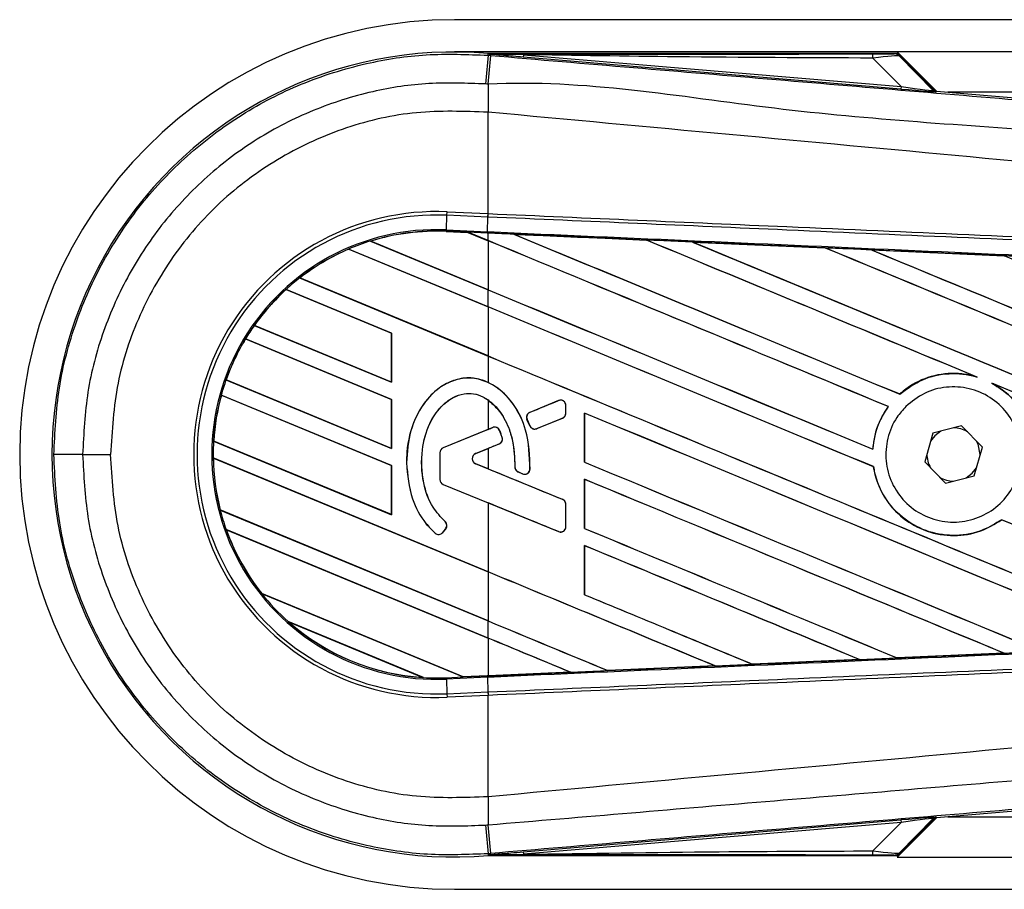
# Model space of a CAD drawing. Header units: millimetres. Extents: x 0 to 420, y 0 to 297.
# Tile 7 of 12: x 56.04 to 65.27, y 226.59 to 234.74. Entities that reach past the tile are written whole.
import ezdxf

# ---------------------------------------------------------------- set-up
doc = ezdxf.new("R2010")
doc.units = ezdxf.units.MM

msp = doc.modelspace()

# ---------------------------------------------------------------- linework, layer by layer
at = {"color": 7, "linetype": 'Continuous', "lineweight": 25}
for p, q in [((205.4823, 234.7443), (60.1138, 234.7443)), ((64.2666, 234.4423), (60.1138, 234.4423)), ((60.4294, 234.4107), (60.4309, 234.4283)), ((60.4294, 234.4107), (60.4539, 234.4086)), ((60.4309, 234.4283), (60.4316, 234.4282)), ((60.4316, 234.4283), (60.4316, 234.4282)), ((60.4389, 234.421), (60.4316, 234.4283)), ((64.2597, 234.4283), (60.4316, 234.4283)), ((60.439, 234.4203), (60.4316, 234.4282)), ((60.439, 234.4203), (60.4389, 234.421)), ((60.7603, 234.4161), (60.7583, 234.3932)), ((64.3022, 234.0944), (60.7583, 234.3932)), ((60.7603, 234.4161), (64.3042, 234.1173)), ((205.3888, 234.4423), (64.2666, 234.4423)), ((64.6351, 234.0738), (64.2666, 234.4423)), ((64.6079, 234.0868), (64.2712, 234.4235)), ((64.287, 234.4023), (64.6055, 234.0817)), ((64.3042, 234.1173), (64.0387, 234.3845)), ((64.3042, 234.1173), (64.3022, 234.0944)), ((64.6055, 234.0817), (64.6079, 234.0868)), ((64.6361, 234.0737), (64.6338, 234.0686)), ((64.6361, 234.0737), (73.5937, 233.3184)), ((88.0513, 234.0648), (64.7423, 234.0648)), ((60.4292, 233.8768), (60.429, 233.8768)), ((60.4292, 232.926), (60.4292, 233.8768)), ((60.0382, 232.7733), (60.0442, 232.9107)), ((60.0442, 232.9107), (60.0456, 232.9428)), ((60.4278, 232.894), (60.0442, 232.9107)), ((60.0456, 232.9428), (60.4292, 232.926)), ((60.4278, 232.894), (60.4292, 232.926)), ((60.43, 232.926), (60.4292, 232.926)), ((60.4226, 232.7565), (60.4286, 232.8939)), ((60.4286, 232.8939), (60.4278, 232.894)), ((60.0376, 232.7601), (60.0382, 232.7733)), ((60.0376, 232.7601), (60.2391, 232.7513)), ((60.2392, 232.7513), (60.0376, 232.7601)), ((60.0376, 232.7601), (60.0376, 232.7601)), ((60.0376, 232.7601), (60.0376, 232.7588)), ((60.0376, 232.7588), (60.2408, 232.7499)), ((60.0382, 232.7733), (60.4226, 232.7565)), ((60.4221, 232.7433), (60.2391, 232.7513)), ((60.4292, 232.6726), (60.2391, 232.7513)), ((60.2408, 232.7499), (60.2392, 232.7513)), ((60.2408, 232.7499), (60.4292, 232.6719)), ((60.4292, 232.743), (60.4221, 232.7433)), ((60.4292, 232.6726), (60.4292, 232.743)), ((60.6707, 232.7324), (60.6705, 232.7325)), ((60.6707, 232.7324), (60.6761, 232.7309)), ((59.3261, 232.6682), (60.4292, 232.2113)), ((59.3262, 232.6682), (59.3261, 232.6682)), ((59.329, 232.6677), (59.3262, 232.6682)), ((60.4292, 232.212), (59.329, 232.6677)), ((60.4292, 232.6719), (60.4292, 232.212)), ((61.9155, 232.678), (61.9156, 232.6779)), ((61.9172, 232.6766), (61.9156, 232.6779)), ((62.3478, 232.659), (63.5923, 232.6043)), ((62.3479, 232.6589), (62.3478, 232.659)), ((62.3479, 232.6589), (62.3533, 232.6574)), ((59.1217, 232.593), (59.1226, 232.592)), ((59.1217, 232.593), (59.1217, 232.593)), ((60.4292, 232.0514), (59.1217, 232.593)), ((59.1226, 232.592), (60.4292, 232.0507)), ((63.5923, 232.6043), (63.5925, 232.6042)), ((63.5941, 232.6028), (63.5925, 232.6042)), ((64.0265, 232.5851), (65.2695, 232.5302)), ((64.0268, 232.585), (64.0265, 232.5851)), ((64.0268, 232.585), (64.0322, 232.5835)), ((65.2695, 232.5302), (65.2699, 232.53)), ((65.2714, 232.5287), (65.2699, 232.53)), ((58.6618, 232.3222), (60.4292, 231.5902)), ((58.6619, 232.3222), (58.6618, 232.3222)), ((58.6638, 232.3221), (58.6619, 232.3222)), ((60.4292, 231.5909), (58.6638, 232.3221)), ((59.5244, 231.8051), (58.5345, 232.2151)), ((58.5345, 232.2151), (58.5346, 232.2151)), ((58.5346, 232.2151), (58.5354, 232.2141)), ((58.5354, 232.2141), (59.5231, 231.8049)), ((60.4292, 232.0514), (60.4292, 232.2113)), ((60.4292, 232.0507), (60.4292, 231.5909)), ((58.2361, 231.8774), (59.5244, 231.3438)), ((58.2362, 231.8774), (58.2361, 231.8774)), ((58.2378, 231.8775), (58.2362, 231.8774)), ((59.5231, 231.3451), (58.2378, 231.8775)), ((59.5244, 231.8051), (59.5231, 231.8049)), ((59.5231, 231.8049), (59.5231, 231.3451)), ((59.5244, 231.3438), (59.5244, 231.8051)), ((59.5244, 231.1839), (58.1537, 231.7517)), ((58.1537, 231.7517), (58.1538, 231.7517)), ((58.1538, 231.7517), (58.1546, 231.7506)), ((58.1546, 231.7506), (59.5231, 231.1838)), ((60.4292, 231.5902), (60.4292, 231.3431)), ((57.9726, 231.3662), (57.9712, 231.3661)), ((57.9712, 231.3661), (59.5244, 230.7227)), ((57.9712, 231.3661), (57.9712, 231.3661)), ((59.5231, 230.7239), (57.9726, 231.3662)), ((59.5231, 231.3451), (59.5244, 231.3438)), ((64.9995, 231.3991), (65.0164, 231.3928)), ((65.1532, 231.3361), (65.1697, 231.3286)), ((59.5244, 230.5628), (57.9267, 231.2246)), ((57.9267, 231.2246), (57.9277, 231.2235)), ((57.9267, 231.2246), (57.9267, 231.2246)), ((57.9277, 231.2235), (59.5231, 230.5626)), ((59.5244, 231.1839), (59.5231, 231.1838)), ((59.5231, 231.1838), (59.5231, 230.7239)), ((59.5244, 230.7227), (59.5244, 231.1839)), ((60.4292, 231.1782), (60.4292, 230.9027)), ((61.0909, 231.1721), (60.8218, 231.0622)), ((61.0909, 231.1721), (61.0907, 231.1728)), ((64.2909, 231.2334), (64.2901, 231.2345)), ((60.8218, 231.0622), (60.8216, 231.0629)), ((61.1594, 231.0548), (61.1594, 231.1262)), ((61.1594, 231.1262), (61.16, 231.1262)), ((61.16, 231.0548), (61.16, 231.1262)), ((64.1828, 231.1166), (64.1845, 231.1166)), ((60.795, 230.9967), (60.7943, 230.9964)), ((60.8204, 230.9357), (60.7943, 230.9964)), ((60.795, 230.9967), (60.821, 230.936)), ((60.8854, 230.9096), (61.1285, 231.0089)), ((61.1285, 231.0089), (61.1287, 231.0083)), ((61.1594, 231.0548), (61.16, 231.0548)), ((61.334, 231.0555), (61.334, 230.5943)), ((61.3353, 231.0543), (61.334, 231.0555)), ((61.3353, 230.5944), (61.3353, 231.0543)), ((60.4292, 230.9027), (60.0077, 230.7306)), ((60.4729, 230.9198), (60.0079, 230.73)), ((60.4729, 230.9198), (60.4727, 230.9204)), ((60.5376, 230.8927), (60.5382, 230.893)), ((60.821, 230.936), (60.8204, 230.9357)), ((60.8854, 230.9096), (60.8857, 230.909)), ((64.8706, 230.9356), (64.6002, 230.8665)), ((65.0655, 230.736), (64.8706, 230.9356)), ((57.8562, 230.7933), (57.8549, 230.7931)), ((57.8549, 230.7931), (59.5244, 230.1015)), ((57.8549, 230.7931), (57.8549, 230.7931)), ((59.5231, 230.1028), (57.8562, 230.7933)), ((60.5614, 230.8261), (60.5621, 230.8263)), ((64.6002, 230.8665), (64.5249, 230.5979)), ((59.5231, 230.7239), (59.5244, 230.7227)), ((60.0079, 230.73), (60.0077, 230.7306)), ((60.313, 230.6759), (60.5327, 230.7656)), ((60.3132, 230.6753), (60.4292, 230.7227)), ((60.4292, 230.7227), (60.4292, 230.5324)), ((60.5327, 230.7656), (60.533, 230.765)), ((64.0385, 230.7168), (64.0373, 230.718)), ((64.9901, 230.4674), (65.0655, 230.736)), ((56.6268, 230.6669), (56.8895, 230.6669)), ((57.8513, 230.6347), (57.8514, 230.6347)), ((60.4292, 229.5669), (57.8513, 230.6347)), ((57.8514, 230.6347), (57.8527, 230.6334)), ((57.8527, 230.6334), (60.4292, 229.5662)), ((59.9771, 230.684), (59.9764, 230.684)), ((59.9764, 230.684), (59.9764, 230.4323)), ((59.9771, 230.684), (59.9771, 230.4323)), ((60.313, 230.6759), (60.3132, 230.6753)), ((65.0443, 230.6603), (65.0444, 230.6669)), ((59.5244, 230.5628), (59.5231, 230.5626)), ((59.5231, 230.5626), (59.5231, 230.1028)), ((59.5244, 230.1015), (59.5244, 230.5628)), ((59.6642, 230.5884), (59.6635, 230.5884)), ((60.313, 230.5791), (60.3132, 230.5797)), ((61.1285, 230.2462), (60.313, 230.5791)), ((60.4292, 230.5324), (60.3132, 230.5797)), ((60.6804, 230.55), (60.6797, 230.55)), ((60.8226, 230.5291), (60.8232, 230.5291)), ((61.334, 230.5943), (61.3353, 230.5944)), ((64.0442, 230.5529), (64.0455, 230.5531)), ((64.5249, 230.5979), (64.7198, 230.3983)), ((59.9771, 230.4323), (59.9764, 230.4323)), ((60.7109, 230.5042), (60.7106, 230.5036)), ((60.7109, 230.5042), (60.7538, 230.4862)), ((60.7538, 230.4862), (60.7536, 230.4856)), ((61.334, 230.4344), (61.334, 229.9731)), ((61.3353, 230.4331), (61.334, 230.4344)), ((61.3353, 229.9733), (61.3353, 230.4331)), ((64.7198, 230.3983), (64.9901, 230.4674)), ((60.0079, 230.3864), (60.0077, 230.3858)), ((60.0077, 230.3858), (60.4292, 230.2137)), ((60.0079, 230.3864), (61.0909, 229.9442)), ((61.1285, 230.2462), (61.1287, 230.2468)), ((57.9181, 230.1465), (57.9168, 230.1463)), ((57.9168, 230.1463), (60.4292, 229.1056)), ((57.9168, 230.1463), (57.9168, 230.1463)), ((60.4292, 229.1064), (57.9181, 230.1465)), ((60.4292, 230.2137), (60.4292, 229.5669)), ((61.1594, 229.9902), (61.1594, 230.2002)), ((61.1594, 230.2002), (61.16, 230.2002)), ((61.16, 229.9902), (61.16, 230.2002)), ((59.5231, 230.1028), (59.5244, 230.1015)), ((65.2452, 230.0557), (65.246, 230.0547)), ((57.9728, 229.9633), (57.9728, 229.9632)), ((60.4292, 228.9458), (57.9728, 229.9633)), ((57.9728, 229.9632), (57.9747, 229.9617)), ((57.9747, 229.9617), (60.4292, 228.9451)), ((60.0038, 229.9354), (60.0313, 229.9683)), ((60.0043, 229.935), (60.0318, 229.9679)), ((60.0257, 230.0376), (60.0262, 230.0381)), ((60.0313, 229.9683), (60.0318, 229.9679)), ((61.1594, 229.9902), (61.16, 229.9902)), ((61.334, 229.9731), (61.3353, 229.9733)), ((59.933, 229.9299), (59.9326, 229.9294)), ((60.0038, 229.9354), (60.0043, 229.935)), ((61.0909, 229.9442), (61.0907, 229.9436)), ((61.334, 229.8132), (61.334, 229.352)), ((61.3353, 229.812), (61.334, 229.8132)), ((61.3353, 229.3522), (61.3353, 229.812)), ((60.4292, 229.5662), (60.4292, 229.1064)), ((58.3053, 229.3643), (60.1969, 228.5807)), ((58.3053, 229.3643), (58.3053, 229.3643)), ((58.307, 229.3643), (58.3053, 229.3643)), ((60.1955, 228.582), (58.307, 229.3643)), ((61.334, 229.352), (61.3353, 229.3522)), ((59.8239, 228.5754), (58.5537, 229.1015)), ((58.5537, 229.1015), (58.5539, 229.1014)), ((58.5539, 229.1014), (58.559, 229.0986)), ((58.559, 229.0986), (59.8181, 228.577)), ((60.4292, 228.9458), (60.4292, 229.1056)), ((60.4292, 228.9451), (60.4292, 228.5922)), ((64.2655, 228.7594), (64.2642, 228.7606)), ((64.2657, 228.7593), (64.2655, 228.7594)), ((65.2688, 228.8037), (64.2657, 228.7593)), ((65.2642, 228.8049), (65.2684, 228.8038)), ((65.2684, 228.8038), (65.2688, 228.8037)), ((61.5533, 228.6401), (62.5597, 228.6843)), ((62.5598, 228.6842), (61.5534, 228.64)), ((62.5553, 228.6854), (62.5597, 228.6843)), ((62.5597, 228.6843), (62.5598, 228.6842)), ((62.9095, 228.6996), (62.9082, 228.7009)), ((62.9096, 228.6996), (62.9095, 228.6996)), ((63.9147, 228.7438), (62.9096, 228.6996)), ((63.9102, 228.745), (63.9145, 228.7439)), ((63.9145, 228.7439), (63.9147, 228.7438)), ((59.8181, 228.577), (59.8238, 228.5754)), ((59.8238, 228.5754), (59.8239, 228.5754)), ((60.0376, 228.5738), (60.1969, 228.5807)), ((60.0376, 228.5738), (60.0382, 228.5606)), ((60.4226, 228.5774), (60.0382, 228.5606)), ((60.1955, 228.582), (60.4292, 228.5922)), ((60.1968, 228.5808), (60.1955, 228.582)), ((60.1968, 228.5808), (60.4221, 228.5906)), ((60.4221, 228.5906), (60.1969, 228.5807)), ((60.4292, 228.5909), (60.4221, 228.5906)), ((60.4221, 228.5906), (60.4221, 228.5906)), ((60.4226, 228.5774), (60.4286, 228.44)), ((61.2042, 228.6248), (60.4292, 228.5909)), ((61.1997, 228.6259), (61.204, 228.6248)), ((61.204, 228.6248), (61.2042, 228.6248)), ((61.5533, 228.6401), (61.552, 228.6413)), ((61.5534, 228.64), (61.5533, 228.6401)), ((60.0382, 228.5606), (60.0442, 228.4232)), ((60.0442, 228.4232), (60.4278, 228.4399)), ((60.0442, 228.4232), (60.0456, 228.3911)), ((60.4292, 228.4079), (60.0456, 228.3911)), ((60.4278, 228.4399), (60.4286, 228.44)), ((60.4278, 228.4399), (60.4292, 228.4079)), ((60.4292, 228.4079), (60.43, 228.4079)), ((60.4292, 227.4571), (60.4292, 228.4079)), ((73.5937, 228.0155), (64.6361, 227.2602)), ((60.4292, 227.4571), (60.429, 227.4571)), ((60.7583, 226.9407), (64.3022, 227.2395)), ((64.3042, 227.2166), (60.7603, 226.9178)), ((64.0387, 226.9494), (64.3042, 227.2166)), ((64.2666, 226.8916), (64.6351, 227.2601)), ((64.2712, 226.9104), (64.6079, 227.2471)), ((64.6055, 227.2522), (64.287, 226.9316)), ((64.3022, 227.2395), (64.3042, 227.2166)), ((64.6079, 227.2471), (64.6055, 227.2522)), ((64.6338, 227.2653), (64.6361, 227.2602)), ((64.7423, 227.2691), (88.0513, 227.2691)), ((60.454, 226.9253), (60.4294, 226.9232)), ((60.4294, 226.9232), (60.4309, 226.9056)), ((60.4316, 226.9057), (60.4309, 226.9056)), ((60.4316, 226.9057), (60.439, 226.9136)), ((60.4389, 226.9129), (60.4316, 226.9056)), ((60.4316, 226.9057), (60.4316, 226.9056)), ((60.4316, 226.9056), (64.2597, 226.9056)), ((60.4389, 226.9129), (60.439, 226.9136)), ((60.7583, 226.9407), (60.7603, 226.9178)), ((64.2666, 226.8916), (205.3888, 226.8916)), ((60.1138, 226.5896), (205.4823, 226.5896))]:
    msp.add_line(p, q, dxfattribs=at)
at = {"color": 7, "linetype": 'Continuous', "lineweight": 25, "flags": 128}
for points in [[(60.7603, 234.4161), (60.5803, 234.4189), (60.4389, 234.421)], [(60.4221, 232.7433), (60.4221, 232.7437), (60.4221, 232.7445), (60.4222, 232.7456), (60.4222, 232.7471), (60.4223, 232.749), (60.4224, 232.7512), (60.4225, 232.7537), (60.4226, 232.7565)], [(64.6764, 230.886), (64.619, 230.8431), (64.579, 230.7908)], [(65.0444, 230.6669), (65.0254, 230.7623), (65.0106, 230.7922)], [(64.914, 230.4479), (64.9714, 230.4908), (65.0114, 230.5431)], [(60.4389, 226.9129), (60.6189, 226.9156), (60.7603, 226.9178)]]:
    msp.add_lwpolyline(points, dxfattribs=at)
at = {"color": 7, "linetype": 'Continuous', "lineweight": 25}
for centre, radius, start, end in [((60.1138, 230.6669), 4.0774, 90, 270), ((60.1138, 230.6669), 3.7747, 85.18028, 274.81972), ((448.999, 201.4374), 389.966, 175.149606, 175.189291), ((-70.5318, 245.2436), 131.4331, 355.15357, 355.271316), ((63.8776, 234.3907), 0.1612, 357.77119, 11.51783), ((104.032, 233.611), 43.6038, 179.30553, 179.65067), ((64.6376, 234.1137), 0.0453, 225.00164, 265.17864), ((59.9462, 230.6669), 2.278, 87.5, 272.5), ((59.9462, 230.6669), 2.2459, 87.5, 272.5), ((59.9462, 230.6669), 2.1083, 87.5, 272.5), ((59.9462, 230.6669), 2.0952, 87.5, 107.21651), ((59.9462, 230.6669), 2.0951, 87.5, 107.2149), ((59.9462, 230.6669), 2.0938, 87.5, 107.14432), ((59.9462, 230.6669), 2.0952, 107.21651, 113.17547), ((59.9462, 230.6669), 2.0952, 113.17547, 127.80908), ((59.9462, 230.6669), 2.0951, 113.17491, 127.80821), ((59.9462, 230.6669), 2.0938, 113.16504, 127.76752), ((59.9462, 230.6669), 2.0952, 127.80908, 132.36028), ((59.9462, 230.6669), 2.0952, 132.36028, 144.70717), ((59.9462, 230.6669), 2.0951, 132.36013, 144.70666), ((59.9462, 230.6669), 2.0938, 132.36308, 144.68039), ((59.9462, 230.6669), 2.0952, 144.70717, 148.81902), ((59.9462, 230.6669), 2.0952, 148.81902, 160.50758), ((59.9462, 230.6669), 2.0951, 148.81915, 160.50735), ((59.9462, 230.6669), 2.0938, 148.83169, 160.49144), ((59.9462, 230.6669), 2.0952, 160.50758, 164.56307), ((59.9462, 230.6669), 2.0952, 164.56307, 176.54814), ((59.9462, 230.6669), 2.0951, 164.56347, 176.54818), ((59.9462, 230.6669), 2.0938, 164.58576, 176.54166), ((61.1097, 231.1262), 0.0496, 0, 112.20926), ((60.8406, 231.0163), 0.0496, 112.20926, 203.24584), ((61.1097, 231.0548), 0.0496, 292.20927, 0), ((60.4917, 230.8738), 0.0496, 22.3787, 112.20929), ((60.8666, 230.9556), 0.0496, 203.24584, 292.20927), ((64.7952, 230.6669), 0.2492, 58.46951, 90.18729), ((59.9462, 230.6669), 2.0952, 176.54814, 180.8818), ((60.514, 230.8116), 0.0496, 292.20926, 16.93498), ((60.0267, 230.684), 0.0503, 112.20929, 180), ((60.0267, 230.684), 0.0496, 112.20929, 180), ((56.5711, 10.5523), 220.1146, 89.985518, 90.05581), ((59.9462, 230.6669), 2.0952, 180.8818, 194.38831), ((59.9462, 230.6669), 2.0951, 180.88252, 194.38869), ((59.9462, 230.6669), 2.0938, 180.91722, 194.39314), ((60.3328, 230.6275), 0.0523, 112.20926, 247.79071), ((60.3328, 230.6275), 0.0516, 112.20926, 247.79071), ((64.7952, 230.6669), 0.2492, 178.46951, 210.18729), ((60.73, 230.55), 0.0496, 180.035, 247.29049), ((60.773, 230.532), 0.0496, 247.29049, 356.67135), ((60.0267, 230.4323), 0.0503, 180, 247.79071), ((60.0267, 230.4323), 0.0496, 180, 247.79071), ((64.7952, 230.6669), 0.2492, 238.46951, 270.18729), ((61.1097, 230.2002), 0.0496, 0, 67.79071), ((59.9462, 230.6669), 2.0952, 194.38831, 199.62504), ((59.9462, 230.6669), 2.0952, 199.62504, 218.44471), ((59.9462, 230.6669), 2.0951, 199.6263, 218.44589), ((59.9462, 230.6669), 2.0938, 199.68237, 218.47326), ((59.9932, 230.0001), 0.0496, 320.16689, 48.97709), ((59.9932, 230.0001), 0.0503, 320.16689, 48.97709), ((61.1097, 229.9902), 0.0496, 247.79071, 0), ((59.9657, 229.9672), 0.0503, 228.8059, 320.16689), ((59.9657, 229.9672), 0.0496, 228.8059, 320.16689), ((59.9462, 230.6669), 2.0952, 218.44471, 228.34691), ((59.9462, 230.6669), 2.0952, 228.34691, 266.65309), ((59.9462, 230.6669), 2.0951, 228.35056, 266.64944), ((59.9462, 230.6669), 2.0938, 228.50755, 266.49245), ((59.9462, 230.6669), 2.0952, 266.65309, 272.5), ((104.032, 227.7229), 43.6038, 180.34933, 180.69448), ((448.999, 259.8965), 389.966, 184.810709, 184.850394), ((-85.8132, 214.8015), 146.7687, 4.738282, 4.843724), ((64.6376, 227.2202), 0.0453, 94.82136, 134.99836), ((63.8776, 226.9432), 0.1612, 348.48217, 2.22881)]:
    msp.add_arc(centre, radius, start, end, dxfattribs=at)
for centre, major_axis, ratio, start_param, end_param in [((63.9135, 234.4251), (0.3201, -0.0007), 0.006593, 5.103585, 6.280472), ((63.9135, 234.3496), (0.374, 0.0519), 0.04873, 0.045893, 1.22278), ((64.1017, 234.1602), (0.5039, -0.0789), 0.023912, 5.129559, 6.306446), ((64.0979, 234.1151), (0.5359, -0.0465), 0.006014, 5.104116, 6.281003), ((64.64, 234.1188), (0.0191, 0.0411), 0.999957, 2.790968, 3.492218), ((60.1168, 232.802), (0.1224, -0.0507), 0.002985, 0.009253, 0.035125), ((60.4292, 234.056), (129.5387, -53.6608), 0.008062, 4.717592, 4.745544), ((60.4292, 230.4797), (129.4638, -5.6542), 0.017438, 1.560064, 1.569651), ((60.4292, 234.056), (129.4631, -53.6295), 0.008062, 4.717636, 4.745555), ((60.4292, 231.449), (129.5387, -53.6608), 0.008062, 1.545143, 1.574136), ((60.4292, 231.449), (129.4631, -53.6295), 0.008062, 1.545139, 1.574136), ((60.4292, 232.0701), (129.5387, -53.6608), 0.008062, 1.538717, 1.562662), ((60.4292, 232.0701), (129.4631, -53.6295), 0.008062, 1.538827, 1.562642), ((60.4292, 234.6772), (129.5387, -53.6608), 0.008062, 4.73054, 4.797762), ((60.4292, 234.6772), (129.4631, -53.6295), 0.008062, 4.730592, 4.797783), ((60.4292, 230.4797), (129.4638, -5.6542), 0.017438, 1.547109, 1.556695), ((60.4292, 232.6912), (129.5387, -53.6608), 0.008062, 1.484469, 1.549716), ((60.4292, 232.6912), (129.4631, -53.6295), 0.008062, 1.484474, 1.549688), ((60.4292, 235.2983), (129.5387, -53.6608), 0.008062, 4.743502, 4.808268), ((60.4292, 235.2983), (129.4631, -53.6295), 0.008062, 4.743562, 4.808285), ((60.4292, 230.4797), (129.4638, -5.6542), 0.017438, 1.534147, 1.543725), ((60.4292, 233.3124), (129.5387, -53.6608), 0.008062, 1.492001, 1.536762), ((60.4292, 233.4349), (129.4631, -53.6295), 0.008062, 4.715729, 4.743602), ((60.4292, 233.4349), (129.5387, -53.6608), 0.008062, 4.715729, 4.743595), ((60.4292, 230.8278), (129.5387, -53.6608), 0.008062, 1.546216, 1.574136), ((60.4292, 230.8278), (129.4631, -53.6295), 0.008062, 1.54621, 1.574136), ((60.4292, 232.8138), (129.4631, -53.6295), 0.008062, 4.715729, 4.766314), ((60.4292, 232.8138), (129.5387, -53.6608), 0.008062, 4.715729, 4.766299), ((60.4292, 232.0701), (129.5387, -53.6608), 0.008062, 1.494934, 1.53766), ((60.4292, 232.0701), (129.4631, -53.6295), 0.008062, 1.494938, 1.537512), ((60.4292, 232.1237), (129.5387, 52.8922), 0.008079, 4.712119, 4.714197), ((60.4292, 229.5016), (129.5387, 52.8922), 0.008079, 1.562097, 1.563974), ((60.4292, 230.2067), (129.5387, -53.6608), 0.008062, 1.52631, 1.567151), ((60.4292, 230.2067), (129.4631, -53.6295), 0.008062, 1.52632, 1.567137), ((60.4292, 232.1237), (129.5387, 52.8923), 0.008079, 4.70909, 4.709426), ((60.4292, 229.5016), (129.5387, 52.8922), 0.008079, 1.566696, 1.567497), ((60.4292, 231.7535), (129.5387, -52.8923), 0.008079, 4.715688, 4.721088), ((60.4292, 232.1927), (129.5387, -53.6608), 0.008062, 4.722714, 4.755822), ((60.4292, 232.1927), (129.4631, -53.6295), 0.008062, 4.722728, 4.755834), ((60.4292, 229.3959), (129.5386, -54.2166), 0.00805, 1.571662, 1.571993), ((60.4292, 229.5856), (129.5387, -53.6608), 0.008062, 1.536767, 1.567151), ((60.4292, 229.5856), (129.4631, -53.6295), 0.008062, 1.536781, 1.567137), ((60.4292, 228.9926), (129.5387, -52.8923), 0.008079, 1.568989, 1.574095), ((60.4292, 230.8278), (129.5387, -53.6608), 0.008062, 1.515853, 1.53695), ((60.4292, 230.8278), (129.4631, -53.6295), 0.008062, 1.515859, 1.536922), ((60.4292, 231.5715), (129.5387, -53.6608), 0.008062, 4.722714, 4.745349), ((60.4292, 231.5715), (129.4631, -53.6295), 0.008062, 4.722728, 4.745355), ((60.4292, 228.9644), (129.5387, -53.6608), 0.008062, 1.547226, 1.567151), ((60.4292, 228.9644), (129.4631, -53.6295), 0.008062, 1.547245, 1.567137), ((60.4292, 228.3433), (129.5387, -53.6608), 0.008062, 1.557688, 1.574136), ((60.4292, 228.3433), (129.4631, -53.6295), 0.008062, 1.557713, 1.574136), ((60.4292, 230.9504), (129.5387, -53.6608), 0.008062, 4.722714, 4.734878), ((60.4292, 230.9504), (129.4631, -53.6295), 0.008062, 4.722728, 4.734878), ((60.4292, 230.3293), (129.4631, -53.6295), 0.008062, 4.715729, 4.724402), ((60.4292, 230.3293), (129.5387, -53.6608), 0.008062, 4.715729, 4.724407), ((60.4292, 227.7222), (129.5387, -53.6608), 0.008062, 1.568154, 1.574136), ((60.4292, 227.7222), (129.4631, -53.6295), 0.008062, 1.568185, 1.574136), ((60.4292, 230.8542), (129.4638, 5.6542), 0.017438, 4.741254, 4.748982), ((60.4292, 230.8542), (129.4638, 5.6542), 0.017438, 4.7203, 4.728051), ((60.4292, 230.8542), (129.4638, 5.6542), 0.017438, 4.730777, 4.738518), ((60.2959, 228.5398), (0.099, -0.041), 0.003688, 3.151137, 3.177009), ((60.4292, 230.8542), (129.4638, 5.6542), 0.017438, 4.711627, 4.717579), ((64.0979, 227.2188), (0.5359, 0.0465), 0.006014, 0.002183, 1.17907), ((64.1017, 227.1737), (0.5039, 0.0789), 0.023912, 6.259925, 7.436811), ((64.64, 227.215), (-0.0191, 0.0411), 0.999957, 5.93256, 6.63381), ((63.9135, 226.9087), (0.3201, 0.0007), 0.006593, 0.002713, 1.1796), ((63.9135, 226.9843), (0.374, -0.0519), 0.04873, 5.060406, 6.237293)]:
    msp.add_ellipse(centre, major_axis=major_axis, ratio=ratio, start_param=start_param, end_param=end_param, dxfattribs=at)
for points, knots in [([(56.3567, 230.6669), (56.3668, 230.8751), (56.3871, 231.2975), (56.5509, 231.9107), (56.8101, 232.4939), (57.1623, 233.0203), (57.6014, 233.4844), (58.1076, 233.8645), (58.6756, 234.1575), (59.2607, 234.3414), (59.8532, 234.4335), (60.2359, 234.4183), (60.4294, 234.4107)], [0, 0, 0, 0, 0.100465, 0.203843, 0.304309, 0.407689, 0.508155, 0.611535, 0.712002, 0.815383, 0.906611, 1, 1, 1, 1]), ([(60.4389, 234.421), (61.11, 234.4214), (62.3084, 234.4221), (63.5078, 234.4227), (64.0355, 234.4229)], [0, 0, 0, 0, 0.560027, 1, 1, 1, 1]), ([(60.7583, 234.3932), (60.7275, 234.3958), (60.6361, 234.4035), (60.5286, 234.4126), (60.454, 234.419), (60.439, 234.4203)], [0, 0, 0, 0, 0.289267, 0.85683, 1, 1, 1, 1]), ([(60.4539, 234.4086), (61.3465, 234.3334), (63.1315, 234.183), (65.8083, 233.9581), (69.2952, 233.6656), (71.8832, 233.4494), (73.5819, 233.3076)], [0, 0, 0, 0, 0.20362, 0.407241, 0.610948, 1, 1, 1, 1]), ([(64.0387, 234.3845), (63.4268, 234.387), (62.3341, 234.3916), (61.2412, 234.4086), (60.7603, 234.4161)], [0, 0, 0, 0, 0.559974, 1, 1, 1, 1]), ([(64.2336, 234.4244), (64.2359, 234.4251), (64.24, 234.4264), (64.2537, 234.4277), (64.2597, 234.4283)], [0, 0, 0, 0, 0.5593923, 1, 1, 1, 1]), ([(64.287, 234.4023), (64.2781, 234.4093), (64.2623, 234.4218), (64.2423, 234.4236), (64.2336, 234.4244)], [0, 0, 0, 0, 0.56, 1, 1, 1, 1]), ([(64.2712, 234.4235), (64.2702, 234.4244), (64.2678, 234.4265), (64.2637, 234.428), (64.2608, 234.4282), (64.2597, 234.4283)], [0, 0, 0, 0, 0.319396, 0.748191, 1, 1, 1, 1]), ([(64.2712, 234.4235), (64.2761, 234.4176), (64.2848, 234.4071), (64.2863, 234.4038), (64.287, 234.4023)], [0, 0, 0, 0, 0.560586, 1, 1, 1, 1]), ([(60.4067, 234.1415), (60.2292, 234.1485), (59.8741, 234.1625), (59.3268, 234.0786), (58.7819, 233.907), (58.2563, 233.638), (57.7846, 233.2832), (57.3777, 232.8557), (57.0496, 232.3648), (56.8086, 231.8266), (56.6561, 231.255), (56.6365, 230.863), (56.6268, 230.6669)], [0, 0, 0, 0, 0.092304, 0.184607, 0.286538, 0.388469, 0.490398, 0.592329, 0.694247, 0.796166, 0.898084, 1, 1, 1, 1]), ([(60.4314, 234.1395), (60.4314, 234.1395), (60.4232, 234.1402), (60.4149, 234.1409), (60.4067, 234.1415)], [0, 0, 0, 0, 0.000365, 1, 1, 1, 1]), ([(73.5834, 233.0364), (71.8828, 233.1754), (69.2909, 233.3872), (65.7984, 233.7024), (63.1144, 233.8575), (61.3279, 234.1846), (60.4314, 234.1395), (60.4314, 234.1395)], [0, 0, 0, 0, 0.388767, 0.592528, 0.796289, 0.999999, 1, 1, 1, 1]), ([(60.429, 233.8768), (60.2048, 233.8848), (59.7557, 233.9009), (59.0942, 233.7508), (58.4793, 233.4723), (57.9325, 233.0751), (57.4821, 232.5702), (57.1461, 231.9845), (56.929, 231.3406), (56.9026, 230.8913), (56.8895, 230.6669)], [0, 0, 0, 0, 0.12488, 0.25014, 0.374649, 0.499812, 0.624764, 0.749558, 0.874924, 1, 1, 1, 1]), ([(73.5822, 232.5854), (73.5315, 232.5936), (73.2184, 232.6438), (71.8448, 232.7837), (69.0225, 233.0751), (64.9506, 233.4586), (61.9369, 233.7373), (60.4292, 233.8768)], [0, 0, 0, 0, 0.011701, 0.072209, 0.314194, 0.656887, 1, 1, 1, 1]), ([(60.43, 232.926), (61.3643, 232.8852), (62.8674, 232.8197), (64.9384, 232.7294), (66.217, 232.6736), (67.4956, 232.6179), (68.7742, 232.5621), (70.4772, 232.4879), (72.0784, 232.418), (73.1109, 232.373), (73.5775, 232.3527)], [0, 0, 0, 0, 0.212819, 0.342375, 0.471932, 0.50432, 0.633999, 0.763656, 0.893213, 1, 1, 1, 1]), ([(73.5747, 232.3206), (73.1082, 232.3409), (72.0758, 232.3859), (70.4747, 232.4558), (68.772, 232.53), (67.4935, 232.5858), (66.215, 232.6416), (64.9365, 232.6973), (62.8657, 232.7876), (61.3628, 232.8532), (60.4286, 232.8939)], [0, 0, 0, 0, 0.106787, 0.236344, 0.366001, 0.49568, 0.528068, 0.657625, 0.787181, 1, 1, 1, 1]), ([(60.4226, 232.7565), (60.5897, 232.7492), (61.4253, 232.7127), (62.9293, 232.6467), (64.9339, 232.5583), (66.9374, 232.4693), (68.6057, 232.3947), (70.2725, 232.3199), (71.8167, 232.2503), (73.0257, 232.1954), (73.5696, 232.1707)], [0, 0, 0, 0, 0.038064, 0.190322, 0.342581, 0.49484, 0.647098, 0.723226, 0.875485, 1, 1, 1, 1]), ([(60.6705, 232.7325), (60.648, 232.7335), (60.5675, 232.737), (60.4871, 232.7405), (60.4292, 232.743)], [0, 0, 0, 0, 0.280645, 1, 1, 1, 1]), ([(60.6705, 232.7325), (60.741, 232.7294), (61.156, 232.7113), (61.5709, 232.6931), (61.9155, 232.678)], [0, 0, 0, 0, 0.169698, 1, 1, 1, 1]), ([(61.9156, 232.6779), (61.5848, 232.6924), (61.1699, 232.7106), (60.7549, 232.7288), (60.6707, 232.7324)], [0, 0, 0, 0, 0.797116, 1, 1, 1, 1]), ([(62.3478, 232.659), (62.3252, 232.66), (62.2123, 232.665), (62.0682, 232.6713), (61.9467, 232.6766), (61.9155, 232.678)], [0, 0, 0, 0, 0.156729, 0.783643, 1, 1, 1, 1]), ([(63.5925, 232.6042), (63.371, 232.6139), (62.9562, 232.6322), (62.5413, 232.6505), (62.3479, 232.6589)], [0, 0, 0, 0, 0.533974, 1, 1, 1, 1]), ([(64.0265, 232.5851), (64.0039, 232.5861), (63.891, 232.5911), (63.7463, 232.5975), (63.6241, 232.6029), (63.5923, 232.6043)], [0, 0, 0, 0, 0.156048, 0.780239, 1, 1, 1, 1]), ([(65.2699, 232.53), (65.1573, 232.535), (64.743, 232.5534), (64.3286, 232.5717), (64.0268, 232.585)], [0, 0, 0, 0, 0.271813, 1, 1, 1, 1]), ([(65.7067, 232.5108), (65.6842, 232.5118), (65.5712, 232.5168), (65.4255, 232.5233), (65.3024, 232.5287), (65.2695, 232.5302)], [0, 0, 0, 0, 0.154957, 0.774784, 1, 1, 1, 1]), ([(64.9995, 231.3991), (64.9572, 231.4086), (64.8317, 231.4367), (64.6142, 231.4189), (64.4167, 231.3372), (64.3203, 231.259), (64.2901, 231.2345)], [0, 0, 0, 0, 0.17129, 0.508755, 0.846203, 1, 1, 1, 1]), ([(60.4292, 231.3431), (60.3815, 231.3603), (60.288, 231.394), (60.1385, 231.3773), (59.999, 231.3172), (59.8552, 231.1961), (59.723, 230.9852), (59.6682, 230.763), (59.6644, 230.6221), (59.6635, 230.5884)], [0, 0, 0, 0, 0.118119, 0.231323, 0.343868, 0.472496, 0.667889, 0.920455, 1, 1, 1, 1]), ([(60.8226, 230.5291), (60.8184, 230.6529), (60.8111, 230.8661), (60.6881, 231.1271), (60.54, 231.285), (60.3877, 231.3691), (60.2403, 231.3916), (60.0986, 231.3645), (59.9499, 231.2849), (59.802, 231.1278), (59.6862, 230.884), (59.6718, 230.6901), (59.6642, 230.5884)], [0, 0, 0, 0, 0.165364, 0.284789, 0.379918, 0.453224, 0.515224, 0.577101, 0.644543, 0.739504, 0.863396, 1, 1, 1, 1]), ([(60.8232, 230.5291), (60.8191, 230.653), (60.8119, 230.8665), (60.6884, 231.1265), (60.5541, 231.274), (60.4607, 231.3257), (60.4292, 231.3431)], [0, 0, 0, 0, 0.3858589, 0.6649336, 0.8871478, 1, 1, 1, 1]), ([(64.2909, 231.2334), (64.3599, 231.2837), (64.4981, 231.3846), (64.7541, 231.4382), (64.9291, 231.419), (65.0135, 231.3937), (65.0164, 231.3928)], [0, 0, 0, 0, 0.328347, 0.658119, 0.988009, 1, 1, 1, 1]), ([(64.3486, 231.1177), (64.4042, 231.1629), (64.5155, 231.2533), (64.7274, 231.3092), (64.9432, 231.2963), (65.1434, 231.2113), (65.304, 231.0653), (65.4071, 230.8742), (65.4412, 230.6598), (65.4024, 230.4464), (65.2953, 230.2578), (65.1317, 230.1152), (64.9301, 230.0348), (64.7132, 230.0257), (64.5055, 230.0889), (64.3304, 230.2173), (64.2077, 230.3964), (64.1512, 230.6062), (64.1678, 230.8219), (64.242, 230.9981), (64.319, 231.0845), (64.3486, 231.1177)], [0, 0, 0, 0, 0.053701, 0.107401, 0.161118, 0.214849, 0.268575, 0.322276, 0.375942, 0.429583, 0.483224, 0.536891, 0.590592, 0.644318, 0.698049, 0.751765, 0.805459, 0.859132, 0.91279, 0.966445, 1, 1, 1, 1]), ([(65.1532, 231.3361), (65.1975, 231.3089), (65.3144, 231.2369), (65.459, 231.062), (65.5373, 230.867), (65.5495, 230.7467), (65.5531, 230.711)], [0, 0, 0, 0, 0.201287, 0.531219, 0.860982, 1, 1, 1, 1]), ([(65.5544, 230.7112), (65.5532, 230.7271), (65.5453, 230.8278), (65.4895, 231.0089), (65.3507, 231.2071), (65.2247, 231.2917), (65.1697, 231.3286)], [0, 0, 0, 0, 0.063345, 0.400734, 0.738191, 1, 1, 1, 1]), ([(60.0257, 230.0376), (59.9855, 230.0809), (59.8897, 230.1841), (59.808, 230.4207), (59.7978, 230.6942), (59.8623, 230.942), (59.9717, 231.1085), (60.0882, 231.2009), (60.1971, 231.2412), (60.2952, 231.2417), (60.3867, 231.2095), (60.4975, 231.133), (60.6003, 230.9899), (60.6728, 230.7819), (60.6777, 230.6314), (60.6804, 230.55)], [0, 0, 0, 0, 0.074435, 0.177241, 0.308602, 0.417464, 0.496355, 0.557068, 0.603022, 0.641045, 0.678953, 0.724301, 0.809966, 0.897223, 1, 1, 1, 1]), ([(60.0262, 230.0381), (59.986, 230.0814), (59.8903, 230.1844), (59.8086, 230.4208), (59.7985, 230.6941), (59.8629, 230.9416), (59.9721, 231.108), (60.0884, 231.2003), (60.1972, 231.2405), (60.2949, 231.241), (60.3711, 231.2148), (60.4128, 231.1886), (60.4292, 231.1782)], [0, 0, 0, 0, 0.1057973, 0.2519537, 0.4387447, 0.5935245, 0.7056507, 0.7919163, 0.8571803, 0.9111569, 0.9649703, 1, 1, 1, 1]), ([(60.4292, 231.1782), (60.4613, 231.1496), (60.5483, 231.0718), (60.6529, 230.8786), (60.6782, 230.6866), (60.6795, 230.5697), (60.6797, 230.55)], [0, 0, 0, 0, 0.183785, 0.498377, 0.915438, 1, 1, 1, 1]), ([(61.16, 231.1262), (61.1595, 231.1318), (61.1584, 231.1431), (61.1497, 231.1582), (61.1369, 231.1697), (61.121, 231.1761), (61.1048, 231.1772), (61.0951, 231.1741), (61.0907, 231.1728)], [0, 0, 0, 0, 0.171915, 0.344133, 0.516352, 0.688574, 0.860799, 1, 1, 1, 1]), ([(60.8216, 231.0629), (60.8166, 231.0603), (60.8066, 231.055), (60.7959, 231.0414), (60.7901, 231.0254), (60.7898, 231.0096), (60.793, 231.0003), (60.7943, 230.9964)], [0, 0, 0, 0, 0.208496, 0.420751, 0.633005, 0.845258, 1, 1, 1, 1]), ([(64.1828, 231.1166), (64.1572, 231.0773), (64.0852, 230.9667), (64.046, 230.8248), (64.0382, 230.729), (64.0373, 230.718)], [0, 0, 0, 0, 0.327224, 0.922547, 1, 1, 1, 1]), ([(64.0385, 230.7168), (64.0515, 230.8015), (64.0735, 230.9453), (64.1522, 231.0667), (64.1845, 231.1166)], [0, 0, 0, 0, 0.589427, 1, 1, 1, 1]), ([(61.1287, 231.0083), (61.1337, 231.0109), (61.1437, 231.0161), (61.1543, 231.0297), (61.1594, 231.0433), (61.1599, 231.0519), (61.16, 231.0548)], [0, 0, 0, 0, 0.27985, 0.564821, 0.849789, 1, 1, 1, 1]), ([(60.5382, 230.893), (60.5356, 230.8979), (60.5303, 230.9079), (60.5167, 230.9185), (60.5006, 230.9243), (60.4852, 230.9246), (60.4763, 230.9216), (60.4727, 230.9204)], [0, 0, 0, 0, 0.211277, 0.426368, 0.64146, 0.856552, 1, 1, 1, 1]), ([(60.5614, 230.8261), (60.5597, 230.8318), (60.5561, 230.8431), (60.5484, 230.8655), (60.5419, 230.8819), (60.5376, 230.8927)], [0, 0, 0, 0, 0.252297, 0.504594, 1, 1, 1, 1]), ([(60.5621, 230.8263), (60.5603, 230.8319), (60.5567, 230.8433), (60.5491, 230.8657), (60.5425, 230.8821), (60.5382, 230.893)], [0, 0, 0, 0, 0.252074, 0.504148, 1, 1, 1, 1]), ([(60.8204, 230.9357), (60.8231, 230.9309), (60.8285, 230.921), (60.8423, 230.9105), (60.8585, 230.905), (60.8736, 230.905), (60.8823, 230.9079), (60.8857, 230.909)], [0, 0, 0, 0, 0.213159, 0.430344, 0.647531, 0.864719, 1, 1, 1, 1]), ([(60.533, 230.765), (60.5379, 230.7676), (60.5479, 230.7729), (60.5586, 230.7864), (60.5644, 230.8025), (60.5646, 230.8164), (60.5627, 230.8241), (60.5621, 230.8263)], [0, 0, 0, 0, 0.22404, 0.452093, 0.680146, 0.908199, 1, 1, 1, 1]), ([(60.4294, 226.9232), (60.2404, 226.9156), (59.8578, 226.9001), (59.271, 226.9902), (58.6813, 227.1741), (58.1178, 227.463), (57.606, 227.8454), (57.1698, 228.3042), (56.8131, 228.8345), (56.5549, 229.4118), (56.3882, 230.0302), (56.3673, 230.4526), (56.3567, 230.6669)], [0, 0, 0, 0, 0.09123, 0.184622, 0.285093, 0.388477, 0.488947, 0.59233, 0.692799, 0.796181, 0.896635, 1, 1, 1, 1]), ([(56.6268, 230.6669), (56.6365, 230.4709), (56.6561, 230.0789), (56.8086, 229.5073), (57.0496, 228.9691), (57.3777, 228.4782), (57.7846, 228.0507), (58.2563, 227.6959), (58.7819, 227.4269), (59.3268, 227.2553), (59.8741, 227.1714), (60.2292, 227.1854), (60.4067, 227.1923)], [0, 0, 0, 0, 0.101916, 0.203834, 0.305753, 0.407671, 0.509602, 0.611531, 0.713462, 0.815393, 0.907696, 1, 1, 1, 1]), ([(60.429, 227.4571), (60.2048, 227.4491), (59.7557, 227.433), (59.0942, 227.5831), (58.4793, 227.8616), (57.9325, 228.2588), (57.4821, 228.7637), (57.1461, 229.3494), (56.929, 229.9933), (56.9026, 230.4426), (56.8895, 230.6669)], [0, 0, 0, 0, 0.12488, 0.25014, 0.374649, 0.499812, 0.624764, 0.749558, 0.874924, 1, 1, 1, 1]), ([(59.6635, 230.5884), (59.6745, 230.4742), (59.694, 230.2723), (59.8107, 230.05), (59.9028, 229.9589), (59.9326, 229.9294)], [0, 0, 0, 0, 0.467998, 0.82794, 1, 1, 1, 1]), ([(59.6642, 230.5884), (59.6752, 230.4743), (59.6947, 230.2725), (59.8112, 230.0504), (59.9032, 229.9593), (59.933, 229.9299)], [0, 0, 0, 0, 0.468022, 0.827948, 1, 1, 1, 1]), ([(60.6797, 230.55), (60.6803, 230.5443), (60.6814, 230.533), (60.6901, 230.518), (60.7006, 230.5083), (60.7081, 230.5047), (60.7106, 230.5036)], [0, 0, 0, 0, 0.286752, 0.574018, 0.861284, 1, 1, 1, 1]), ([(60.7536, 230.4856), (60.7589, 230.4839), (60.7697, 230.4806), (60.7868, 230.4827), (60.8024, 230.4899), (60.8146, 230.502), (60.8216, 230.5159), (60.8228, 230.5253), (60.8232, 230.5291)], [0, 0, 0, 0, 0.1734899, 0.3501499, 0.52681, 0.7034698, 0.8801287, 1, 1, 1, 1]), ([(64.0442, 230.5529), (64.0475, 230.534), (64.0656, 230.4314), (64.1412, 230.253), (64.3145, 230.0599), (64.5428, 229.9346), (64.7987, 229.8931), (65.0462, 229.9325), (65.1827, 230.016), (65.246, 230.0547)], [0, 0, 0, 0, 0.037003, 0.201035, 0.365092, 0.52921, 0.69341, 0.857687, 1, 1, 1, 1]), ([(65.2452, 230.0557), (65.1884, 230.0204), (65.059, 229.9399), (64.8203, 229.8948), (64.5637, 229.9291), (64.3321, 230.0479), (64.1539, 230.2361), (64.0703, 230.4184), (64.0502, 230.5275), (64.0455, 230.5531)], [0, 0, 0, 0, 0.128694, 0.292951, 0.457245, 0.621517, 0.785717, 0.949832, 1, 1, 1, 1]), ([(61.16, 230.2002), (61.1595, 230.2059), (61.1584, 230.2172), (61.1497, 230.2322), (61.1391, 230.2419), (61.1313, 230.2456), (61.1287, 230.2468)], [0, 0, 0, 0, 0.284475, 0.569451, 0.85443, 1, 1, 1, 1]), ([(61.0907, 229.9436), (61.096, 229.942), (61.1068, 229.9387), (61.124, 229.9409), (61.1395, 229.9484), (61.1515, 229.9606), (61.1588, 229.9752), (61.1597, 229.9855), (61.16, 229.9902)], [0, 0, 0, 0, 0.169248, 0.341471, 0.513695, 0.685917, 0.858137, 1, 1, 1, 1]), ([(73.4039, 229.1557), (72.9152, 229.1335), (71.7613, 229.0811), (70.2725, 229.014), (68.6057, 228.9392), (66.9374, 228.8646), (64.9339, 228.7756), (62.9293, 228.6872), (61.4253, 228.6212), (60.5897, 228.5847), (60.4226, 228.5774)], [0, 0, 0, 0, 0.113301, 0.26751, 0.344613, 0.498822, 0.653031, 0.80724, 0.961449, 1, 1, 1, 1]), ([(60.4286, 228.44), (61.3628, 228.4807), (62.8657, 228.5463), (64.9365, 228.6366), (66.215, 228.6923), (67.4935, 228.7481), (68.772, 228.8039), (70.4747, 228.8781), (72.0758, 228.948), (73.1082, 228.993), (73.5747, 229.0133)], [0, 0, 0, 0, 0.212819, 0.342375, 0.471932, 0.50432, 0.633999, 0.763656, 0.893212, 1, 1, 1, 1]), ([(73.5775, 228.9812), (73.1109, 228.9609), (72.0784, 228.9159), (70.4772, 228.846), (68.7742, 228.7718), (67.4956, 228.716), (66.217, 228.6603), (64.9384, 228.6045), (62.8674, 228.5142), (61.3643, 228.4487), (60.43, 228.4079)], [0, 0, 0, 0, 0.106788, 0.236344, 0.366001, 0.49568, 0.528068, 0.657625, 0.787181, 1, 1, 1, 1]), ([(63.9147, 228.7438), (63.9373, 228.7448), (64.0543, 228.75), (64.1713, 228.7552), (64.2657, 228.7593)], [0, 0, 0, 0, 0.193054, 1, 1, 1, 1]), ([(64.2655, 228.7594), (64.4877, 228.7693), (64.822, 228.784), (65.1563, 228.7988), (65.2684, 228.8038)], [0, 0, 0, 0, 0.6645692, 1, 1, 1, 1]), ([(65.2688, 228.8037), (65.2914, 228.8047), (65.409, 228.8099), (65.5265, 228.8151), (65.6215, 228.8193)], [0, 0, 0, 0, 0.192083, 1, 1, 1, 1]), ([(73.5822, 228.7485), (73.5315, 228.7403), (73.2184, 228.6901), (71.8448, 228.5502), (69.0225, 228.2588), (64.9506, 227.8753), (61.9369, 227.5966), (60.4292, 227.4571)], [0, 0, 0, 0, 0.011701, 0.072209, 0.314194, 0.656887, 1, 1, 1, 1]), ([(62.5598, 228.6842), (62.5824, 228.6852), (62.699, 228.6903), (62.8156, 228.6954), (62.9096, 228.6996)], [0, 0, 0, 0, 0.193685, 1, 1, 1, 1]), ([(62.9095, 228.6996), (62.9157, 228.6999), (63.2507, 228.7146), (63.5857, 228.7294), (63.9145, 228.7439)], [0, 0, 0, 0, 0.018364, 1, 1, 1, 1]), ([(60.4221, 228.5906), (60.5891, 228.5979), (60.8498, 228.6093), (61.1105, 228.6207), (61.204, 228.6248)], [0, 0, 0, 0, 0.640923, 1, 1, 1, 1]), ([(60.4221, 228.5906), (60.4221, 228.5903), (60.4221, 228.5898), (60.4222, 228.5872), (60.4224, 228.5832), (60.4225, 228.5793), (60.4226, 228.5774)], [0, 0, 0, 0, 0.2238785, 0.4825856, 0.7412928, 1, 1, 1, 1]), ([(61.2042, 228.6248), (61.2267, 228.6257), (61.3431, 228.6308), (61.4595, 228.6359), (61.5534, 228.64)], [0, 0, 0, 0, 0.193973, 1, 1, 1, 1]), ([(60.4314, 227.1944), (60.4314, 227.1944), (61.326, 227.2694), (63.1153, 227.4208), (65.7982, 227.646), (69.291, 227.939), (71.8828, 228.1555), (73.5834, 228.2975)], [0, 0, 0, 0, 0.000001, 0.203711, 0.407472, 0.611233, 1, 1, 1, 1]), ([(73.5819, 228.0263), (71.8832, 227.8845), (69.2955, 227.6683), (65.8087, 227.3759), (63.1319, 227.1509), (61.3465, 227.0005), (60.454, 226.9253)], [0, 0, 0, 0, 0.3890527, 0.5926729, 0.7963808, 1, 1, 1, 1]), ([(60.4067, 227.1923), (60.4149, 227.1936), (60.4231, 227.1948), (60.4314, 227.1944), (60.4314, 227.1944)], [0, 0, 0, 0, 0.999635, 1, 1, 1, 1]), ([(64.0355, 226.911), (63.3639, 226.9113), (62.1646, 226.9119), (60.9662, 226.9126), (60.4389, 226.9129)], [0, 0, 0, 0, 0.5599728, 1, 1, 1, 1]), ([(60.439, 226.9136), (60.441, 226.9138), (60.4462, 226.9143), (60.4564, 226.9151), (60.4717, 226.9165), (60.4945, 226.9184), (60.5286, 226.9213), (60.5793, 226.9256), (60.6576, 226.9322), (60.72, 226.9375), (60.7583, 226.9407)], [0, 0, 0, 0, 0.019903, 0.051016, 0.096956, 0.165039, 0.266176, 0.416654, 0.640776, 1, 1, 1, 1]), ([(60.7603, 226.9178), (61.3723, 226.9273), (62.4652, 226.9442), (63.5579, 226.9478), (64.0387, 226.9494)], [0, 0, 0, 0, 0.560025, 1, 1, 1, 1]), ([(64.2336, 226.9095), (64.2448, 226.9108), (64.2648, 226.9131), (64.2802, 226.926), (64.287, 226.9316)], [0, 0, 0, 0, 0.56, 1, 1, 1, 1]), ([(64.2597, 226.9056), (64.2521, 226.9063), (64.2386, 226.9076), (64.2351, 226.9089), (64.2336, 226.9095)], [0, 0, 0, 0, 0.560586, 1, 1, 1, 1]), ([(64.2597, 226.9056), (64.261, 226.9057), (64.2642, 226.906), (64.2683, 226.9078), (64.2704, 226.9097), (64.2712, 226.9104)], [0, 0, 0, 0, 0.319396, 0.748191, 1, 1, 1, 1]), ([(64.287, 226.9316), (64.2858, 226.9295), (64.2838, 226.9256), (64.2751, 226.9151), (64.2712, 226.9104)], [0, 0, 0, 0, 0.559392, 1, 1, 1, 1])]:
    msp.add_open_spline(points, degree=3, knots=knots, dxfattribs=at)
for points in [[(60.4286, 232.8939), (60.4287, 232.8962), (60.4289, 232.9006), (60.4293, 232.9085), (60.4296, 232.9171), (60.4299, 232.923), (60.43, 232.926)], [(60.4286, 228.44), (60.4287, 228.4377), (60.4289, 228.4333), (60.4293, 228.4254), (60.4296, 228.4168), (60.4299, 228.4109), (60.43, 228.4079)]]:
    msp.add_open_spline(points, degree=3, dxfattribs=at)

doc.saveas('drawing.dxf')
